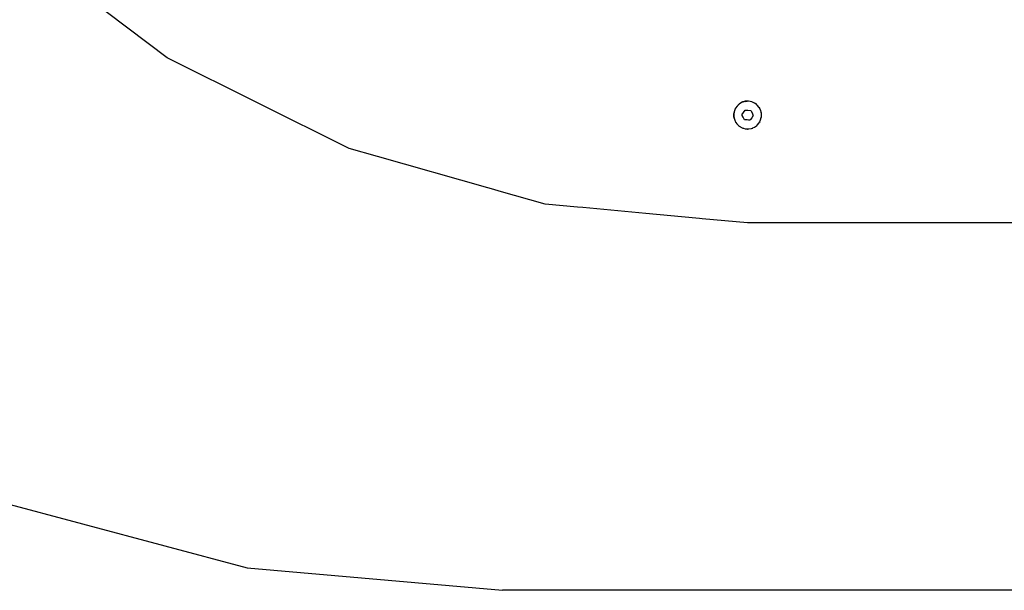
# Model space of a CAD drawing. Extents: x -1328 to 1072, y -1371 to 883.
# Tile 4 of 23: x -925 to -523, y -317 to -84. Entities that reach past the tile are written whole.
import ezdxf

# ---------------------------------------------------------------- set-up
doc = ezdxf.new("R2010")
doc.units = 0
doc.layers.get('0').update_dxf_attribs({"linetype": 'CONTINUOUS'})

msp = doc.modelspace()

# ---------------------------------------------------------------- linework, layer by layer
for p, q in [((-864.87, -99.63), (-931.14, -49.59)), ((-790.54, -136.65), (-864.87, -99.63)), ((-633.03, -120.46), (-633.49, -121.69)), ((-632.99, -120.24), (-633.04, -120.34)), ((-632.99, -120.4), (-633.03, -120.46)), ((-632.95, -120.16), (-632.99, -120.24)), ((-632.94, -120.33), (-632.99, -120.4)), ((-632.91, -120.27), (-632.94, -120.33)), ((-632.87, -120.21), (-632.91, -120.27)), ((-632.3, -119.36), (-632.87, -120.21)), ((-631.9, -118.99), (-632.3, -119.36)), ((-631.79, -118.85), (-631.9, -118.99)), ((-631.67, -118.63), (-631.82, -118.76)), ((-631.7, -118.8), (-631.79, -118.85)), ((-631.7, -118.8), (-631.76, -118.86)), ((-631.6, -118.71), (-631.7, -118.8)), ((-631.34, -118.47), (-631.6, -118.71)), ((-630.19, -117.81), (-631.34, -118.47)), ((-630.13, -117.79), (-630.19, -117.81)), ((-630.04, -117.65), (-630.13, -117.69)), ((-630.02, -117.76), (-630.13, -117.79)), ((-629.95, -117.62), (-630.04, -117.65)), ((-629.91, -117.73), (-630.02, -117.76)), ((-629.34, -117.45), (-629.95, -117.62)), ((-629.88, -117.72), (-629.91, -117.73)), ((-629.18, -117.52), (-629.88, -117.72)), ((-629.02, -117.36), (-629.34, -117.45)), ((-629.02, -117.47), (-629.18, -117.52)), ((-628.18, -117.29), (-629.02, -117.36)), ((-628.93, -117.44), (-629.02, -117.47)), ((-628.93, -117.44), (-628.22, -117.41)), ((-628.08, -117.4), (-628.22, -117.41)), ((-627.98, -117.28), (-628.18, -117.29)), ((-627.98, -117.39), (-628.08, -117.4)), ((-627.62, -117.37), (-627.98, -117.39)), ((-626.32, -117.61), (-627.62, -117.37)), ((-626.26, -117.64), (-626.32, -117.61)), ((-626.05, -117.73), (-626.26, -117.64)), ((-625.12, -118.14), (-626.05, -117.73)), ((-624.54, -118.57), (-625.12, -118.14)), ((-624.35, -118.71), (-624.54, -118.57)), ((-624.28, -118.63), (-624.44, -118.51)), ((-624.06, -118.93), (-624.35, -118.71)), ((-623.22, -119.94), (-624.06, -118.93)), ((-623.19, -120.01), (-623.22, -119.94)), ((-623.09, -120.21), (-623.19, -120.01)), ((-623.01, -120.16), (-623.11, -119.99)), ((-622.64, -121.12), (-623.09, -120.21)), ((-633.7, -122.68), (-633.71, -123.53)), ((-633.71, -123.53), (-633.69, -123.6)), ((-633.66, -122.24), (-633.7, -122.47)), ((-633.7, -122.47), (-633.7, -122.68)), ((-633.69, -123.6), (-633.63, -123.96)), ((-633.62, -122.04), (-633.66, -122.24)), ((-633.61, -122.67), (-633.65, -123)), ((-633.65, -123), (-633.6, -123.48)), ((-633.63, -123.96), (-633.61, -124.03)), ((-633.6, -122.58), (-633.61, -122.67)), ((-633.61, -124.03), (-633.6, -124.08)), ((-633.59, -122.49), (-633.6, -122.58)), ((-633.6, -123.48), (-633.59, -123.56)), ((-633.6, -124.08), (-633.58, -124.23)), ((-633.58, -122.44), (-633.59, -122.49)), ((-633.59, -123.56), (-633.58, -123.61)), ((-633.56, -122.29), (-633.58, -122.44)), ((-633.58, -123.61), (-633.54, -123.95)), ((-633.53, -122.05), (-633.56, -122.29)), ((-633.54, -123.95), (-633.54, -124.01)), ((-633.54, -124.01), (-633.53, -124.06)), ((-633.49, -121.69), (-633.53, -122.05)), ((-633.53, -124.06), (-633.51, -124.24)), ((-633.51, -124.24), (-633.5, -124.31)), ((-633.5, -124.31), (-633.06, -125.55)), ((-630.28, -122.89), (-629.64, -121.92)), ((-630.17, -123.12), (-630.28, -122.89)), ((-630.14, -123.17), (-630.17, -123.12)), ((-629.77, -123.92), (-630.14, -123.17)), ((-629.26, -124.96), (-629.77, -123.92)), ((-629.64, -121.92), (-629, -120.96)), ((-629, -120.96), (-627.85, -121.04)), ((-627.85, -121.04), (-626.7, -121.11)), ((-626.31, -124.14), (-626.74, -124.78)), ((-626.7, -121.11), (-626.19, -122.15)), ((-625.67, -123.18), (-626.31, -124.14)), ((-626.19, -122.15), (-625.82, -122.9)), ((-625.82, -122.9), (-625.79, -122.94)), ((-625.79, -122.94), (-625.67, -123.18)), ((-622.66, -125), (-622.42, -124.01)), ((-622.48, -121.82), (-622.64, -121.12)), ((-622.43, -122.05), (-622.48, -121.82)), ((-622.34, -122.41), (-622.43, -122.05)), ((-622.42, -124.01), (-622.39, -123.88)), ((-622.39, -123.88), (-622.37, -123.79)), ((-622.34, -122.04), (-622.37, -121.84)), ((-622.37, -123.79), (-622.35, -123.72)), ((-622.35, -123.72), (-622.34, -122.41)), ((-622.34, -124.03), (-622.32, -123.88)), ((-622.32, -123.88), (-622.31, -123.83)), ((-633.06, -125.55), (-632.86, -125.85)), ((-632.93, -125.89), (-632.82, -126.07)), ((-632.86, -125.85), (-632.73, -126.05)), ((-632.73, -126.05), (-632.34, -126.65)), ((-632.34, -126.65), (-631.61, -127.36)), ((-631.65, -127.41), (-631.49, -127.54)), ((-631.61, -127.36), (-631.44, -127.51)), ((-631.44, -127.51), (-631.39, -127.56)), ((-631.39, -127.56), (-630.25, -128.23)), ((-630.25, -128.23), (-629.91, -128.33)), ((-629.94, -128.41), (-629.73, -128.47)), ((-629.91, -128.33), (-629.68, -128.4)), ((-629.68, -128.4), (-629, -128.61)), ((-628.11, -125.03), (-629.26, -124.96)), ((-627.58, -125.06), (-628.11, -125.03)), ((-627.68, -128.7), (-626.38, -128.47)), ((-627.46, -125.07), (-627.58, -125.06)), ((-627.34, -125.08), (-627.46, -125.07)), ((-626.95, -125.1), (-627.34, -125.08)), ((-626.74, -124.78), (-626.95, -125.1)), ((-626.38, -128.47), (-626.05, -128.33)), ((-626.05, -128.33), (-626, -128.31)), ((-626.02, -128.41), (-625.91, -128.38)), ((-626, -128.31), (-625.96, -128.33)), ((-625.93, -128.28), (-625.96, -128.33)), ((-625.93, -128.28), (-625.88, -128.3)), ((-625.91, -128.38), (-625.83, -128.34)), ((-625.88, -128.3), (-625.83, -128.24)), ((-625.83, -128.24), (-625.17, -127.96)), ((-625.17, -127.96), (-624.35, -127.36)), ((-624.35, -127.36), (-624.2, -127.24)), ((-624.3, -127.41), (-624.14, -127.29)), ((-624.2, -127.24), (-624.17, -127.22)), ((-624.17, -127.22), (-624.11, -127.18)), ((-624.11, -127.18), (-623.26, -126.18)), ((-623.26, -126.18), (-623.1, -125.85)), ((-623.1, -125.85), (-622.99, -125.64)), ((-623.03, -125.89), (-622.92, -125.72)), ((-622.99, -125.64), (-622.66, -125)), ((-629, -128.61), (-627.98, -128.68)), ((-627.98, -128.68), (-627.95, -128.7)), ((-627.98, -128.75), (-627.77, -128.74)), ((-627.92, -128.68), (-627.95, -128.7)), ((-627.92, -128.68), (-627.75, -128.69)), ((-627.75, -128.69), (-627.68, -128.7)), ((-779.02, -139.92), (-790.54, -136.65)), ((-733.99, -152.73), (-779.02, -139.92)), ((-731.62, -153.41), (-733.99, -152.73)), ((-729.44, -154.03), (-731.62, -153.41)), ((-710.67, -159.37), (-729.44, -154.03)), ((-697.39, -160.6), (-710.67, -159.37)), ((-695.26, -160.8), (-697.39, -160.6)), ((-669.54, -163.18), (-695.26, -160.8)), ((-649.09, -165.08), (-669.54, -163.18)), ((-647.66, -165.21), (-649.09, -165.08)), ((-646.48, -165.32), (-647.66, -165.21)), ((-627.98, -167.03), (-646.48, -165.32)), ((-253.95, -167.03), (-627.98, -167.03)), ((-933.2, -280.85), (-832.18, -307.92)), ((-832.18, -307.92), (-727.99, -317.03)), ((472.03, -317.03), (-727.99, -317.03))]:
    msp.add_line(p, q)

doc.saveas('drawing.dxf')
